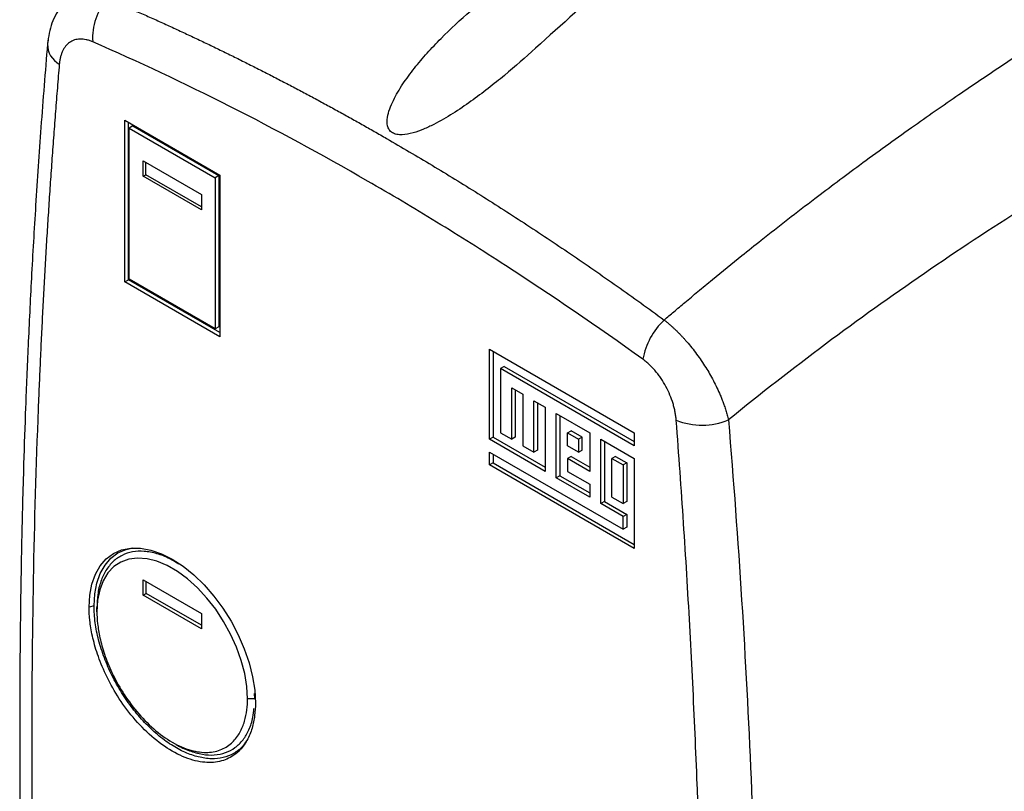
# Model space of a CAD drawing. Header units: millimetres. Extents: x 0 to 864, y 0 to 559.
# Tile 14 of 32: x 697 to 793, y 396 to 471. Entities that reach past the tile are written whole.
import ezdxf

# ---------------------------------------------------------------- set-up
doc = ezdxf.new("R2010")
doc.units = ezdxf.units.MM
doc.header["$LTSCALE"] = 2

msp = doc.modelspace()

# ---------------------------------------------------------------- linework, layer by layer
for p, q in [((707.562, 461.101), (716.85, 455.74)), ((707.562, 445.314), (707.562, 461.101)), ((707.928, 445.525), (707.928, 460.89)), ((708.352, 460.549), (708.011, 460.324)), ((708.352, 460.549), (716.767, 455.692)), ((708.011, 460.324), (716.401, 455.48)), ((708.011, 445.573), (708.011, 460.324)), ((709.365, 457.121), (715.047, 453.841)), ((709.365, 455.623), (709.365, 457.121)), ((709.621, 455.77), (709.621, 456.973)), ((709.365, 455.623), (709.621, 455.77)), ((715.047, 452.638), (709.621, 455.77)), ((716.85, 455.74), (716.85, 439.952)), ((715.047, 452.343), (709.365, 455.623)), ((716.767, 455.692), (716.401, 455.48)), ((716.401, 455.48), (716.401, 440.729)), ((716.767, 455.692), (716.767, 440.912)), ((715.047, 453.841), (715.047, 452.343)), ((707.562, 445.314), (707.928, 445.525)), ((716.85, 439.952), (707.562, 445.314)), ((716.85, 440.374), (707.928, 445.525)), ((716.401, 440.729), (708.011, 445.573)), ((716.767, 440.912), (716.401, 440.729)), ((743.174, 438.732), (757.32, 430.566)), ((743.174, 429.936), (743.174, 438.732)), ((743.528, 438.528), (743.528, 430.14)), ((744.616, 437.051), (744.262, 436.847)), ((744.262, 436.847), (744.262, 430.565)), ((757.32, 429.309), (744.262, 436.847)), ((744.616, 437.051), (757.32, 429.717)), ((745.35, 429.936), (745.35, 434.963)), ((745.35, 434.963), (746.439, 434.334)), ((745.704, 434.759), (745.704, 430.14)), ((746.439, 434.334), (746.439, 429.308)), ((747.527, 433.706), (748.615, 433.078)), ((747.527, 428.68), (747.527, 433.706)), ((747.88, 433.502), (747.88, 428.884)), ((748.615, 433.078), (748.615, 426.795)), ((749.703, 432.45), (752.968, 430.565)), ((749.703, 426.167), (749.703, 432.45)), ((750.057, 432.246), (750.057, 426.371)), ((750.791, 430.565), (751.145, 430.769)), ((752.233, 430.141), (751.145, 430.769)), ((743.528, 430.14), (743.174, 429.936)), ((748.615, 426.795), (743.174, 429.936)), ((743.528, 430.14), (748.615, 427.203)), ((744.262, 430.565), (745.35, 429.936)), ((745.704, 430.14), (745.35, 429.936)), ((750.791, 430.565), (751.879, 429.937)), ((750.791, 429.309), (750.791, 430.565)), ((752.233, 430.141), (751.879, 429.937)), ((751.879, 429.937), (751.879, 428.68)), ((752.233, 428.885), (752.233, 430.141)), ((752.968, 430.565), (752.968, 426.796)), ((754.056, 429.937), (757.32, 428.053)), ((754.056, 423.654), (754.056, 429.937)), ((757.32, 430.566), (757.32, 429.309)), ((746.439, 429.308), (747.527, 428.68)), ((747.88, 428.884), (747.527, 428.68)), ((751.879, 428.68), (750.791, 429.309)), ((751.879, 428.68), (752.233, 428.885)), ((754.409, 429.733), (754.409, 423.858)), ((743.174, 428.68), (756.232, 421.141)), ((743.174, 427.423), (743.174, 428.68)), ((743.528, 428.475), (743.528, 427.627)), ((751.145, 428.256), (750.791, 428.052)), ((750.791, 428.052), (750.791, 426.795)), ((752.968, 426.796), (750.791, 428.052)), ((751.145, 428.256), (752.968, 427.204)), ((755.497, 428.257), (755.144, 428.052)), ((755.144, 424.283), (755.144, 428.052)), ((755.144, 428.052), (756.232, 427.424)), ((755.497, 428.257), (756.586, 427.628)), ((757.32, 428.053), (757.32, 419.257)), ((743.528, 427.627), (743.174, 427.423)), ((757.32, 419.257), (743.174, 427.423)), ((743.528, 427.627), (757.32, 419.665)), ((756.586, 427.628), (756.232, 427.424)), ((756.232, 427.424), (756.232, 423.655)), ((756.586, 427.628), (756.586, 423.859)), ((750.057, 426.371), (749.703, 426.167)), ((752.968, 424.283), (749.703, 426.167)), ((750.057, 426.371), (752.968, 424.691)), ((750.791, 426.795), (752.968, 425.539)), ((752.968, 425.539), (752.968, 424.283)), ((755.144, 424.283), (756.232, 423.655)), ((754.409, 423.858), (754.056, 423.654)), ((756.232, 422.398), (754.056, 423.654)), ((754.409, 423.858), (756.586, 422.602)), ((756.586, 423.859), (756.232, 423.655)), ((756.586, 422.602), (756.232, 422.398)), ((756.232, 421.141), (756.232, 422.398)), ((756.586, 422.602), (756.586, 421.346)), ((756.586, 421.346), (756.232, 421.141)), ((709.365, 416.212), (715.047, 412.932)), ((709.365, 414.714), (709.365, 416.212)), ((709.658, 414.883), (709.658, 416.043)), ((709.365, 414.714), (709.658, 414.883)), ((715.047, 411.434), (709.365, 414.714)), ((715.047, 411.772), (709.658, 414.883)), ((704.569, 413.659), (704.087, 413.529)), ((704.852, 413.087), (704.852, 413.496)), ((715.047, 412.932), (715.047, 411.434)), ((720.267, 404.597), (720.236, 405.096)), ((720.267, 404.597), (719.56, 404.597)), ((712.205, 400.351), (712.558, 400.147))]:
    msp.add_line(p, q)
at = {"flags": 128}
for points in [[(700.101, 468.923), (700.029, 468.62), (700.02, 468.542)], [(704.087, 413.529), (704.156, 414.713), (704.363, 415.796), (704.705, 416.76), (705.175, 417.589), (705.765, 418.268), (706.465, 418.786), (707.263, 419.134), (708.146, 419.305), (709.099, 419.298), (710.104, 419.111), (711.146, 418.749), (712.206, 418.218), (713.266, 417.526), (714.307, 416.685), (715.313, 415.71), (716.265, 414.618), (717.148, 413.427), (717.947, 412.157), (718.647, 410.831), (719.237, 409.471), (719.707, 408.1), (720.048, 406.741), (720.255, 405.419), (720.325, 404.155)], [(704.569, 413.659), (704.637, 414.824), (704.841, 415.89), (705.177, 416.839), (705.64, 417.654), (706.22, 418.323), (706.909, 418.832), (707.695, 419.174), (708.348, 419.319)], [(719.56, 404.597), (719.491, 405.793), (719.287, 407.045), (718.951, 408.332), (718.489, 409.627), (717.91, 410.908), (717.225, 412.151), (716.447, 413.332), (715.589, 414.429), (714.668, 415.422), (713.702, 416.293), (712.708, 417.025), (711.704, 417.604), (710.71, 418.02), (709.743, 418.266), (708.822, 418.335), (707.965, 418.228), (707.186, 417.946), (706.501, 417.495), (705.922, 416.882), (705.461, 416.119), (705.125, 415.221), (704.92, 414.204), (704.852, 413.087)]]:
    msp.add_lwpolyline(points, dxfattribs=at)
for centre, radius, start, end in [((710.205, 469.131), 5.781, 138.41043, 183.67941), ((702.301, 468.552), 2.281, 180.2557, 240.47682), ((764.938, 436.549), 6.883, 132.98168, 169.98355), ((763.92, 438.1), 6.787, 248.37634, 292.49658)]:
    msp.add_arc(centre, radius, start, end)
for points, knots in [([(798.773, 470.054), (796.873, 471.152), (793.232, 473.254), (788.015, 476.264), (782.066, 479.695), (775.287, 483.607), (767.526, 488.087), (759.782, 492.558), (752.203, 496.935), (744.433, 501.425), (739.28, 504.399), (736.526, 505.988)], [0, 0, 0, 0, 0.090979, 0.174307, 0.25, 0.376352, 0.5, 0.623644, 0.75, 0.8664, 1, 1, 1, 1]), ([(701.393, 472.327), (701.042, 471.776), (700.353, 470.694), (700.129, 469.249), (700.02, 468.539)], [0, 0, 0, 0, 0.508719, 1, 1, 1, 1]), ([(705.881, 472.968), (706.304, 472.788), (707.149, 472.428), (708.415, 471.877), (709.678, 471.318), (710.939, 470.751), (712.198, 470.177), (713.454, 469.595), (714.707, 469.005), (715.957, 468.408), (717.205, 467.804), (718.449, 467.192), (719.691, 466.574), (720.93, 465.948), (722.165, 465.315), (723.398, 464.675), (724.627, 464.028), (725.853, 463.375), (727.076, 462.715), (728.296, 462.048), (729.512, 461.375), (730.725, 460.696), (731.934, 460.01), (733.478, 459.124), (735.36, 458.026), (737.585, 456.701), (739.818, 455.342), (742.06, 453.949), (744.309, 452.523), (746.567, 451.064), (748.831, 449.57), (751.102, 448.042), (753.38, 446.48), (755.664, 444.884), (757.954, 443.254), (759.48, 442.142), (760.245, 441.585)], [0, 0, 0, 0, 0.0232798, 0.0465067, 0.0696803, 0.0928004, 0.1158669, 0.1388794, 0.1618377, 0.1847415, 0.2075907, 0.230385, 0.2531241, 0.2758079, 0.2984361, 0.3210085, 0.3435248, 0.3659849, 0.3883885, 0.4107354, 0.4330255, 0.4552585, 0.4774342, 0.4995524, 0.5402184, 0.5810775, 0.6221286, 0.6633702, 0.7048012, 0.7464201, 0.7882255, 0.830216, 0.8723903, 0.9147467, 0.9572838, 1, 1, 1, 1]), ([(747.684, 468.135), (746.704, 467.239), (745.695, 466.353), (744.124, 465.05), (743.591, 464.62), (742.501, 463.772), (741.942, 463.354), (740.799, 462.538), (740.214, 462.14), (739.005, 461.378), (738.385, 461.015), (737.418, 460.522), (737.09, 460.367), (736.413, 460.084), (736.069, 459.958), (735.368, 459.759), (735.005, 459.686), (734.475, 459.667), (734.3, 459.678), (733.978, 459.742), (733.826, 459.798), (733.574, 459.953), (733.47, 460.054), (733.317, 460.282), (733.265, 460.41), (733.168, 460.804), (733.177, 461.088), (733.263, 461.649), (733.342, 461.929), (733.541, 462.49), (733.662, 462.768), (734.062, 463.587), (734.38, 464.118), (735.074, 465.161), (735.452, 465.673), (736.252, 466.68), (736.672, 467.175), (737.541, 468.142), (737.991, 468.617), (739.376, 470.015), (740.348, 470.915), (741.358, 471.787)], [0, 0, 0, 0, 0.125, 0.125, 0.1875, 0.1875, 0.25, 0.25, 0.3125, 0.3125, 0.375, 0.375, 0.40625, 0.40625, 0.4375, 0.4375, 0.46875, 0.46875, 0.484375, 0.484375, 0.5, 0.5, 0.515625, 0.515625, 0.53125, 0.53125, 0.5625, 0.5625, 0.59375, 0.59375, 0.625, 0.625, 0.6875, 0.6875, 0.75, 0.75, 0.8125, 0.8125, 0.875, 0.875, 1, 1, 1, 1]), ([(760.245, 441.585), (760.555, 441.85), (761.229, 442.425), (762.324, 443.35), (763.583, 444.404), (765.431, 445.935), (767.491, 447.611), (770.815, 450.266), (774.643, 453.239), (779.54, 456.905), (784.238, 460.298), (788.16, 463.03), (791.055, 464.998), (793.052, 466.335), (795.002, 467.621), (796.904, 468.859), (798.155, 469.659), (798.773, 470.054)], [0, 0, 0, 0, 0.0247967, 0.053895, 0.087293, 0.124989, 0.2005383, 0.2500025, 0.3865096, 0.4999843, 0.630764, 0.7499753, 0.8024547, 0.8536962, 0.9037004, 0.9524681, 1, 1, 1, 1]), ([(700.02, 468.539), (699.801, 465.832), (699.379, 460.605), (698.867, 452.974), (698.454, 445.863), (698.131, 439.28), (697.882, 433.235), (697.707, 428.072), (697.585, 423.731), (697.501, 420.146), (697.438, 416.911), (697.393, 414.012), (697.359, 411.26), (697.33, 408.109), (697.31, 404.255), (697.309, 399.567), (697.34, 394.274), (697.412, 388.369), (697.537, 381.844), (697.725, 374.846), (697.985, 367.394), (698.326, 359.504), (698.768, 351.037), (699.32, 341.989), (699.78, 335.736), (700.017, 332.518)], [0, 0, 0, 0, 0.062681, 0.121046, 0.175103, 0.224859, 0.270317, 0.311479, 0.340806, 0.367474, 0.391484, 0.412837, 0.431884, 0.452516, 0.482632, 0.517066, 0.55582, 0.598897, 0.646301, 0.698029, 0.750748, 0.807298, 0.867684, 0.931915, 1, 1, 1, 1]), ([(704.436, 468.76), (704.382, 468.783), (704.275, 468.828), (704.116, 468.884), (703.958, 468.932), (703.75, 468.983), (703.495, 469.023), (703.201, 469.034), (702.92, 469.007), (702.567, 468.921), (702.169, 468.722), (701.776, 468.348), (701.525, 467.937), (701.372, 467.558), (701.282, 467.25), (701.214, 466.921), (701.189, 466.685), (701.177, 466.567)], [0, 0, 0, 0, 0.0313, 0.062518, 0.093717, 0.124959, 0.187468, 0.250082, 0.312341, 0.374847, 0.499998, 0.624604, 0.749855, 0.811943, 0.874507, 0.937053, 1, 1, 1, 1]), ([(758.159, 437.747), (753.698, 440.956), (749.227, 444.011), (742.505, 448.366), (740.262, 449.78), (735.77, 452.531), (733.524, 453.867), (722.306, 460.342), (713.358, 464.878), (704.436, 468.76)], [0, 0, 0, 0, 0.25, 0.25, 0.375, 0.375, 0.5, 0.5, 1, 1, 1, 1]), ([(701.177, 466.567), (701.113, 465.803), (700.986, 464.273), (700.804, 461.972), (700.629, 459.665), (700.46, 457.353), (700.299, 455.036), (700.144, 452.712), (699.996, 450.384), (699.855, 448.049), (699.721, 445.71), (699.594, 443.364), (699.473, 441.014), (699.36, 438.657), (699.253, 436.295), (698.954, 429.211), (698.594, 417.318), (698.426, 400.466), (698.594, 383.42), (698.978, 370.289), (699.356, 361.2), (699.59, 356.222), (699.852, 351.235), (700.141, 346.239), (700.457, 341.233), (700.8, 336.218), (701.051, 332.865), (701.177, 331.189)], [0, 0, 0, 0, 0.0178097, 0.0356259, 0.0534487, 0.0712783, 0.089115, 0.1069589, 0.1248103, 0.1426693, 0.1605361, 0.178411, 0.196294, 0.2141855, 0.2320855, 0.2499944, 0.374957, 0.5000028, 0.6250454, 0.7500115, 0.7858188, 0.8215919, 0.8573325, 0.893042, 0.928722, 0.9643742, 1, 1, 1, 1]), ([(805.273, 458.555), (798.703, 454.723), (792.135, 450.585), (779.164, 441.682), (772.763, 436.918), (766.516, 431.829)], [0, 0, 0, 0, 0.5, 0.5, 1, 1, 1, 1]), ([(760.245, 441.585), (760.316, 441.529), (760.457, 441.417), (760.67, 441.239), (760.883, 441.055), (761.095, 440.864), (761.306, 440.666), (761.515, 440.463), (761.724, 440.254), (761.93, 440.04), (762.133, 439.82), (762.6, 439.301), (763.316, 438.422), (764.201, 437.147), (764.991, 435.801), (765.497, 434.767), (765.804, 434.041), (765.965, 433.631), (766.121, 433.201), (766.268, 432.753), (766.404, 432.291), (766.478, 431.985), (766.516, 431.829)], [0, 0, 0, 0, 0.025132, 0.050297, 0.075479, 0.100662, 0.12583, 0.150967, 0.176058, 0.201085, 0.226034, 0.250889, 0.37436, 0.500631, 0.621704, 0.750096, 0.785958, 0.824323, 0.865066, 0.908041, 0.953082, 1, 1, 1, 1]), ([(761.419, 431.791), (761.413, 431.856), (761.402, 431.987), (761.377, 432.187), (761.347, 432.389), (761.299, 432.66), (761.224, 433.003), (761.071, 433.56), (760.821, 434.26), (760.428, 435.087), (760.031, 435.745), (759.678, 436.239), (759.398, 436.59), (759.103, 436.92), (758.797, 437.225), (758.481, 437.505), (758.267, 437.666), (758.159, 437.747)], [0, 0, 0, 0, 0.031409, 0.062692, 0.093895, 0.125061, 0.187641, 0.249891, 0.37496, 0.499338, 0.624603, 0.68692, 0.749139, 0.811902, 0.874706, 0.937277, 1, 1, 1, 1]), ([(761.419, 296.412), (761.482, 297.177), (761.609, 298.707), (761.791, 301.008), (761.966, 303.314), (762.135, 305.626), (762.296, 307.944), (762.451, 310.267), (762.599, 312.596), (762.74, 314.93), (762.874, 317.269), (763.001, 319.615), (763.122, 321.966), (763.235, 324.322), (763.342, 326.684), (763.641, 333.768), (764.001, 345.661), (764.169, 362.513), (764.001, 379.559), (763.617, 392.69), (763.239, 401.779), (763.005, 406.757), (762.744, 411.744), (762.455, 416.74), (762.138, 421.747), (761.796, 426.761), (761.544, 430.115), (761.419, 431.791)], [0, 0, 0, 0, 0.017809, 0.035625, 0.053447, 0.071277, 0.089113, 0.106957, 0.124808, 0.142666, 0.160533, 0.178407, 0.19629, 0.214181, 0.23208, 0.249989, 0.374952, 0.499998, 0.62504, 0.750006, 0.785814, 0.821588, 0.857329, 0.89304, 0.92872, 0.964373, 1, 1, 1, 1]), ([(766.516, 431.829), (767.5, 420.037), (768.235, 408.354), (768.97, 390.989), (769.153, 385.225), (769.398, 373.759), (769.459, 368.056), (769.459, 356.711), (769.398, 351.068), (769.153, 339.844), (768.97, 334.262), (768.235, 317.624), (767.5, 306.67), (766.516, 295.859)], [0, 0, 0, 0, 0.25, 0.25, 0.375, 0.375, 0.5, 0.5, 0.625, 0.625, 0.75, 0.75, 1, 1, 1, 1]), ([(712.846, 417.746), (712.555, 417.927), (711.837, 418.373), (710.69, 418.797), (709.46, 419.032), (708.308, 418.975), (707.286, 418.64), (706.405, 418.027), (705.705, 417.167), (705.198, 416.065), (704.902, 414.837), (704.868, 413.918), (704.852, 413.496)], [0, 0, 0, 0, 0.070385, 0.173783, 0.280179, 0.383577, 0.489973, 0.593371, 0.699767, 0.803165, 0.909562, 1, 1, 1, 1]), ([(720.325, 404.155), (720.325, 403.765), (720.304, 403.361), (720.202, 402.543), (720.121, 402.128), (719.879, 401.307), (719.717, 400.903), (719.291, 400.139), (719.026, 399.78), (718.376, 399.155), (717.991, 398.889), (717.097, 398.504), (716.588, 398.386), (715.465, 398.342), (714.85, 398.418), (713.559, 398.785), (712.882, 399.076), (711.529, 399.857), (710.853, 400.347), (709.562, 401.471), (708.947, 402.105), (707.823, 403.446), (707.314, 404.152), (706.42, 405.569), (706.035, 406.279), (705.386, 407.654), (705.121, 408.319), (704.695, 409.575), (704.533, 410.167), (704.29, 411.267), (704.209, 411.775), (704.108, 412.711), (704.087, 413.138), (704.087, 413.529)], [0, 0, 0, 0, 0.0625, 0.0625, 0.125, 0.125, 0.1875, 0.1875, 0.25, 0.25, 0.3125, 0.3125, 0.375, 0.375, 0.4375, 0.4375, 0.5, 0.5, 0.5625, 0.5625, 0.625, 0.625, 0.6875, 0.6875, 0.75, 0.75, 0.8125, 0.8125, 0.875, 0.875, 0.9375, 0.9375, 1, 1, 1, 1]), ([(719.458, 400.471), (719.335, 400.287), (718.989, 399.771), (718.219, 399.214), (717.195, 398.8), (716.033, 398.683), (714.776, 398.856), (713.455, 399.318), (712.11, 400.05), (710.776, 401.036), (709.494, 402.249), (708.308, 403.637), (707.23, 405.19), (706.301, 406.852), (705.542, 408.592), (704.992, 410.328), (704.636, 412.053), (704.592, 413.119), (704.569, 413.659)], [0, 0, 0, 0, 0.036283, 0.101621, 0.165117, 0.228613, 0.293951, 0.357447, 0.420943, 0.486281, 0.549777, 0.613274, 0.67677, 0.742108, 0.805604, 0.870942, 0.934545, 1, 1, 1, 1]), ([(704.852, 413.087), (704.852, 412.734), (704.871, 412.346), (704.963, 411.499), (705.036, 411.038), (705.256, 410.042), (705.402, 409.506), (705.789, 408.368), (706.028, 407.766), (706.617, 406.52), (706.966, 405.877), (707.775, 404.594), (708.236, 403.954), (709.254, 402.74), (709.811, 402.166), (710.98, 401.147), (711.593, 400.704), (712.819, 399.996), (713.431, 399.733), (714.601, 399.4), (715.158, 399.332), (716.175, 399.371), (716.636, 399.478), (717.446, 399.827), (717.795, 400.068), (718.383, 400.634), (718.623, 400.959), (719.009, 401.651), (719.156, 402.017), (719.375, 402.76), (719.449, 403.136), (719.541, 403.878), (719.56, 404.243), (719.56, 404.597)], [0, 0, 0, 0, 0.0625, 0.0625, 0.125, 0.125, 0.1875, 0.1875, 0.25, 0.25, 0.3125, 0.3125, 0.375, 0.375, 0.4375, 0.4375, 0.5, 0.5, 0.5625, 0.5625, 0.625, 0.625, 0.6875, 0.6875, 0.75, 0.75, 0.8125, 0.8125, 0.875, 0.875, 0.9375, 0.9375, 1, 1, 1, 1]), ([(712.558, 400.151), (712.572, 400.141), (713.012, 399.845), (713.895, 399.485), (715.15, 399.118), (716.344, 399.061), (717.42, 399.278), (718.366, 399.778), (719.144, 400.533), (719.727, 401.547), (720.1, 402.579), (720.153, 403.36), (720.173, 403.653)], [0, 0, 0, 0, 0.003778, 0.117829, 0.235187, 0.349238, 0.466597, 0.580648, 0.698006, 0.812057, 0.929416, 1, 1, 1, 1])]:
    msp.add_open_spline(points, degree=3, knots=knots)
msp.add_open_spline([(763.177, 481.203), (757.951, 477.157), (752.787, 472.801), (747.684, 468.135)], degree=3)

doc.saveas('drawing.dxf')
